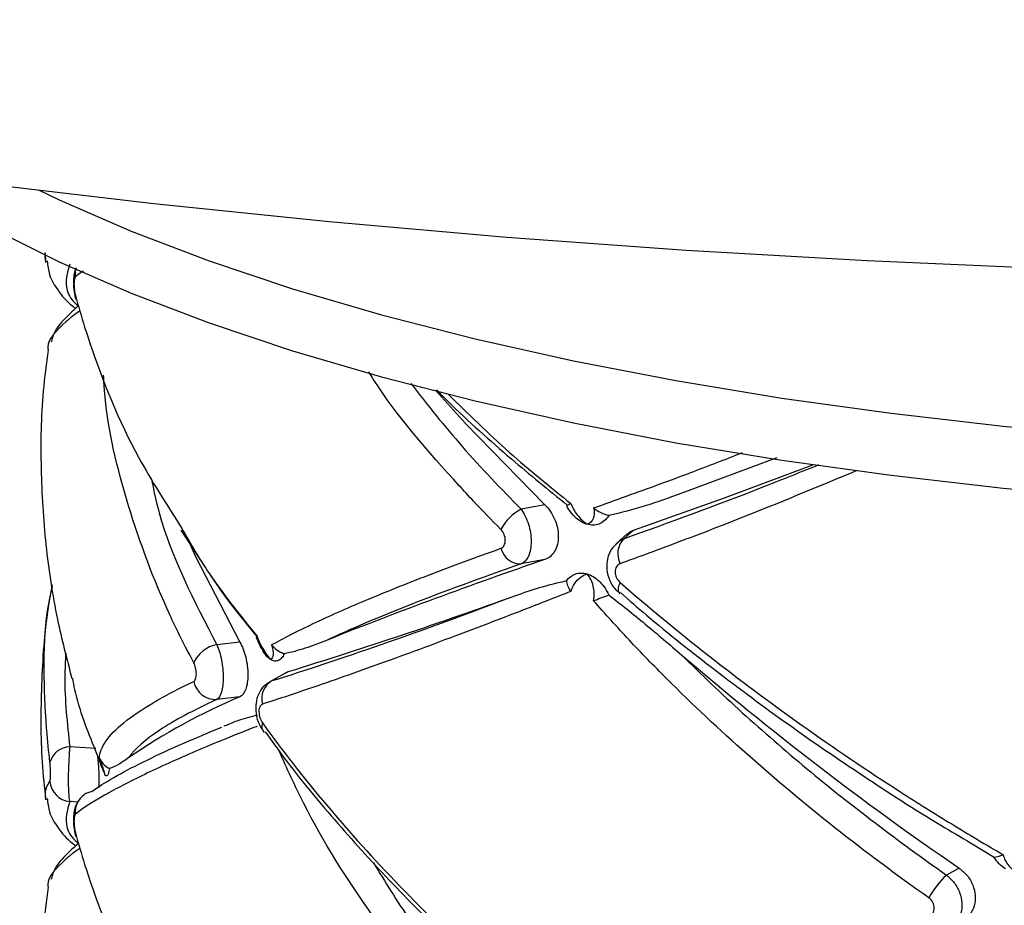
# Paper-space layout '_Dimétrica' of a CAD drawing. Header units: millimetres. Extents: x -479 to -79, y -521 to 177.
# Tile 10 of 20: x -348 to -303, y -211 to -171. Entities that reach past the tile are written whole.
import ezdxf

# ---------------------------------------------------------------- set-up
doc = ezdxf.new("R2010")
doc.units = ezdxf.units.MM

psp = doc.layouts.new('_Dimétrica')

# ---------------------------------------------------------------- linework, layer by layer
at = {"color": 7, "linetype": 'Continuous', "lineweight": 25}
for p, q in [((-346.524, -181.175), (-346.481, -181.614)), ((-346.484, -181.614), (-346.485, -181.571)), ((-313.128, -190.529), (-317.468, -192.137)), ((-323.714, -192.669), (-324.798, -192.872)), ((-340.328, -193.832), (-339.194, -195.539)), ((-319.965, -194), (-320.431, -194.411)), ((-319.672, -193.828), (-320.111, -194.216)), ((-323.714, -195.165), (-324.798, -195.367)), ((-320.324, -196.693), (-320.293, -196.712)), ((-337.628, -198.93), (-338.679, -199.053)), ((-335.505, -200.313), (-336.266, -200.741)), ((-335.417, -200.276), (-336.152, -200.688)), ((-335.5, -200.323), (-335.417, -200.276)), ((-336.262, -200.749), (-336.152, -200.688)), ((-337.628, -201.426), (-338.679, -201.548)), ((-338.209, -202.713), (-338.354, -202.771)), ((-346.484, -206.127), (-346.485, -206.085)), ((-303.211, -208.75), (-304.302, -208.102)), ((-304.818, -209.237), (-305.387, -209.556))]:
    psp.add_line(p, q, dxfattribs=at)
at = {"color": 8, "linetype": 'Continuous', "lineweight": 25}
for p, q in [((-344.207, -203.787), (-345.387, -203.712)), ((-345.03, -206.23), (-345.387, -206.208))]:
    psp.add_line(p, q, dxfattribs=at)
at = {"color": 7, "linetype": 'Continuous', "lineweight": 25, "flags": 128}
for points in [[(-393.76, -170.17), (-386.807, -171.728), (-379.665, -173.187), (-372.346, -174.545), (-364.862, -175.8), (-357.228, -176.949), (-349.456, -177.991), (-341.559, -178.923), (-333.553, -179.745), (-325.45, -180.453), (-317.266, -181.048), (-309.014, -181.529), (-300.708, -181.893), (-292.365, -182.142), (-283.997, -182.274), (-275.62, -182.289), (-267.249, -182.186), (-258.898, -181.968), (-250.581, -181.632)], [(-353.091, -177.519), (-351.558, -178.528), (-348.865, -180.088), (-345.872, -181.586), (-342.591, -183.015), (-339.037, -184.37), (-335.225, -185.644), (-331.171, -186.832), (-326.893, -187.93), (-322.408, -188.932), (-317.736, -189.834), (-312.898, -190.632), (-307.913, -191.323), (-302.803, -191.904), (-297.591, -192.372), (-292.297, -192.725), (-286.946, -192.963), (-281.559, -193.083), (-276.16, -193.085), (-270.773, -192.97), (-265.419, -192.738), (-260.123, -192.389), (-254.906, -191.926)], [(-346.791, -178.319), (-345.872, -178.757), (-342.591, -180.187), (-339.037, -181.541), (-335.225, -182.815), (-331.171, -184.004), (-326.893, -185.101), (-322.408, -186.103), (-317.736, -187.005), (-312.898, -187.803), (-307.913, -188.494), (-302.803, -189.075), (-297.591, -189.543), (-292.297, -189.897), (-286.946, -190.134), (-281.559, -190.254), (-276.16, -190.257), (-270.773, -190.142), (-265.419, -189.909), (-260.123, -189.561), (-254.906, -189.097)], [(-345.135, -183.117), (-345.135, -183.238), (-345.124, -183.293)], [(-328.697, -187.44), (-327.338, -188.955), (-323.714, -192.669)], [(-319.672, -193.828), (-315.515, -192.345), (-311.488, -190.84)], [(-339.914, -194.455), (-339.65, -195.023), (-337.628, -198.93)], [(-345.135, -207.63), (-345.135, -207.751), (-345.124, -207.806)]]:
    psp.add_lwpolyline(points, dxfattribs=at)
at = {"color": 8, "linetype": 'Continuous', "lineweight": 25, "flags": 128}
for points in [[(-345.135, -182.261), (-345.135, -182.085), (-345.11, -181.935)], [(-320.282, -196.211), (-320.335, -196.338), (-320.367, -196.453), (-320.377, -196.551), (-320.365, -196.629), (-320.331, -196.686), (-320.324, -196.693)]]:
    psp.add_lwpolyline(points, dxfattribs=at)
at = {"color": 7, "linetype": 'Continuous', "lineweight": 25}
for centre, radius, start, end in [((-323.885, -194.704), 2.047, 116.4845, 153.6545), ((-319.4, -194.905), 0.99, 135.9035, 207.0188), ((-324.803, -194.423), 0.945, 194.0396, 270.2945), ((-258.03, -387.869), 203.591, 108.82192, 111.81132), ((-404.259, 22.802), 233.458, 287.15023, 289.83464), ((-338.439, -200.447), 1.415, 99.7463, 155.9851), ((-221.953, -88.266), 146.631, 229.35307, 235.58889), ((-338.735, -200.535), 1.015, 190.9363, 273.1931), ((-335.684, -201.512), 0.948, 119.5524, 195.3074), ((-326.467, -227.849), 28.683, 112.8979, 124.4447), ((-336.197, -202.776), 0.431, 158.5629, 221.101), ((-345.374, -204.666), 0.954, 90.8141, 164.6875), ((-345.287, -205.204), 1.008, 183.7561, 264.326), ((-344.19, -206.671), 0.946, 102.1169, 124.6362), ((-302.59, -212.557), 4.102, 132.9906, 151.5216)]:
    psp.add_arc(centre, radius, start, end, dxfattribs=at)
at = {"color": 8, "linetype": 'Continuous', "lineweight": 25}
psp.add_arc((-344.175, -206.683), 0.965, 124.9659, 185.3745, dxfattribs=at)
for points, knots in [([(-346.485, -181.571), (-346.51, -181.444), (-346.535, -181.315), (-346.489, -181.193), (-346.488, -181.192)], [0, 0, 0, 0, 0.990891, 1, 1, 1, 1]), ([(-345.387, -181.695), (-345.509, -182.089), (-345.693, -182.685), (-345.304, -183.345), (-345.014, -183.587), (-344.996, -183.602)], [0, 0, 0, 0, 0.647185, 0.978313, 1, 1, 1, 1]), ([(-344.777, -182.011), (-344.824, -182.041), (-344.955, -182.127), (-345.065, -182.208), (-345.135, -182.261)], [0, 0, 0, 0, 0.355588, 1, 1, 1, 1]), ([(-339.732, -199.871), (-339.981, -199.396), (-340.356, -198.682), (-341.48, -196.315), (-342.816, -192.705), (-343.713, -189.017), (-343.83, -187.039), (-343.846, -186.761)], [0, 0, 0, 0, 0.111045, 0.166917, 0.548677, 0.936429, 1, 1, 1, 1]), ([(-325.72, -193.795), (-326.14, -193.367), (-326.788, -192.707), (-328.843, -190.461), (-330.579, -188.512), (-331.679, -186.709), (-331.748, -186.597)], [0, 0, 0, 0, 0.185951, 0.286239, 0.955554, 1, 1, 1, 1]), ([(-329.824, -187.139), (-329.064, -188.108), (-327.525, -190.068), (-325.714, -191.93), (-324.798, -192.872)], [0, 0, 0, 0, 0.494178, 1, 1, 1, 1]), ([(-328.131, -187.615), (-327.216, -188.516), (-325.474, -190.23), (-323.476, -191.844), (-322.528, -192.609)], [0, 0, 0, 0, 0.525578, 1, 1, 1, 1]), ([(-321.491, -192.812), (-320.495, -192.456), (-319.075, -191.947), (-316.824, -191.114), (-315.501, -190.601), (-314.695, -190.288)], [0, 0, 0, 0, 0.477847, 0.681656, 1, 1, 1, 1]), ([(-320.111, -194.216), (-318.036, -193.466), (-315.201, -192.442), (-312.053, -191.176), (-311.209, -190.836)], [0, 0, 0, 0, 0.73178, 1, 1, 1, 1]), ([(-309.482, -191.108), (-311.305, -191.866), (-314.284, -193.104), (-317.523, -194.34), (-319.299, -194.999), (-320.027, -195.262), (-320.282, -195.355)], [0, 0, 0, 0, 0.477198, 0.780198, 0.922989, 1, 1, 1, 1]), ([(-341.675, -191.448), (-341.563, -191.978), (-341.021, -194.547), (-339.715, -197.059), (-338.679, -199.053)], [0, 0, 0, 0, 0.2062137, 1, 1, 1, 1]), ([(-340.355, -193.624), (-339.956, -194.317), (-338.963, -196.037), (-337.639, -197.68), (-336.847, -198.661)], [0, 0, 0, 0, 0.4027986, 1, 1, 1, 1]), ([(-320.421, -194.427), (-320.385, -194.388), (-320.299, -194.294), (-320.181, -194.245), (-320.111, -194.216)], [0, 0, 0, 0, 0.413968, 1, 1, 1, 1]), ([(-345.573, -199.438), (-345.591, -199.795), (-345.666, -201.229), (-345.507, -202.648), (-345.387, -203.712)], [0, 0, 0, 0, 0.249211, 1, 1, 1, 1]), ([(-325.72, -218.309), (-326.14, -217.88), (-326.786, -217.219), (-328.851, -214.975), (-331.684, -211.45), (-334.328, -207.244), (-335.486, -204.682), (-335.85, -203.876)], [0, 0, 0, 0, 0.09539, 0.146835, 0.490182, 0.839609, 1, 1, 1, 1]), ([(-346.485, -206.085), (-346.498, -205.958), (-346.523, -205.732), (-346.41, -205.465), (-346.324, -205.321), (-346.294, -205.271)], [0, 0, 0, 0, 0.451611, 0.807865, 1, 1, 1, 1]), ([(-345.387, -206.208), (-345.509, -206.602), (-345.693, -207.198), (-345.304, -207.858), (-345.014, -208.1), (-344.996, -208.115)], [0, 0, 0, 0, 0.647185, 0.978313, 1, 1, 1, 1]), ([(-331.539, -208.987), (-331.007, -209.865), (-329.855, -211.766), (-327.513, -214.559), (-325.705, -216.441), (-324.798, -217.385)], [0, 0, 0, 0, 0.299766, 0.64875, 1, 1, 1, 1]), ([(-305.387, -209.556), (-305.263, -209.667), (-305.015, -209.89), (-304.774, -210.348), (-304.667, -210.835), (-304.711, -211.308), (-304.902, -211.705), (-305.112, -211.918), (-305.247, -211.983), (-305.258, -211.988)], [0, 0, 0, 0, 0.164855, 0.330053, 0.494743, 0.65878, 0.822524, 0.986436, 1, 1, 1, 1])]:
    psp.add_open_spline(points, degree=3, knots=knots, dxfattribs=at)
at = {"color": 7, "linetype": 'Continuous', "lineweight": 25}
for points, knots in [([(-346.417, -181.546), (-346.395, -181.758), (-346.343, -182.246), (-345.915, -182.928), (-345.517, -183.418), (-345.166, -183.674), (-345.112, -183.713)], [0, 0, 0, 0, 0.2461373, 0.5675916, 0.9330879, 1, 1, 1, 1]), ([(-345.104, -181.855), (-345.128, -181.919), (-345.189, -182.084), (-345.222, -182.368), (-345.218, -182.746), (-345.183, -183.077), (-345.132, -183.243), (-345.117, -183.291)], [0, 0, 0, 0, 0.1441715, 0.3649338, 0.6233538, 0.8897739, 1, 1, 1, 1]), ([(-345.135, -182.261), (-345.154, -182.274), (-345.169, -182.313), (-345.191, -182.431), (-345.197, -182.51), (-345.197, -182.686), (-345.191, -182.783), (-345.169, -182.964), (-345.154, -183.049), (-345.135, -183.117)], [0, 0, 0, 0, 0.25, 0.25, 0.5, 0.5, 0.75, 0.75, 1, 1, 1, 1]), ([(-345.135, -183.117), (-344.999, -183.599), (-344.789, -184.341), (-343.965, -186.817), (-342.74, -189.883), (-341.011, -192.595), (-340.355, -193.624)], [0, 0, 0, 0, 0.136308, 0.209822, 0.70045, 1, 1, 1, 1]), ([(-344.994, -183.599), (-345.259, -183.837), (-345.748, -184.276), (-346.146, -184.824), (-346.217, -185.179), (-346.232, -185.254)], [0, 0, 0, 0, 0.4827497, 0.8907219, 1, 1, 1, 1]), ([(-344.925, -183.832), (-345.009, -183.887), (-345.262, -184.053), (-345.919, -184.624), (-346.456, -185.193), (-346.381, -185.58), (-346.371, -185.631)], [0, 0, 0, 0, 0.081715, 0.245109, 0.900356, 1, 1, 1, 1]), ([(-346.374, -185.602), (-346.458, -186.228), (-346.698, -188.02), (-346.742, -191), (-346.526, -194.482), (-346.053, -197.69), (-345.526, -199.692), (-345.291, -200.585)], [0, 0, 0, 0, 0.125176, 0.358457, 0.588766, 0.816479, 1, 1, 1, 1]), ([(-328.659, -187.426), (-328.479, -187.607), (-327.412, -188.679), (-325.436, -190.445), (-323.551, -191.981), (-322.695, -192.679)], [0, 0, 0, 0, 0.099879, 0.591087, 1, 1, 1, 1]), ([(-317.468, -192.137), (-318.024, -192.347), (-318.578, -192.541), (-319.687, -192.886), (-320.241, -193.038), (-320.798, -193.153)], [0, 0, 0, 0, 0.5, 0.5, 1, 1, 1, 1]), ([(-323.714, -192.669), (-323.624, -192.756), (-323.541, -192.854), (-323.391, -193.073), (-323.325, -193.193), (-323.216, -193.443), (-323.173, -193.576), (-323.115, -193.841), (-323.1, -193.975), (-323.1, -194.363), (-323.16, -194.602), (-323.378, -194.973), (-323.534, -195.103), (-323.714, -195.165)], [0, 0, 0, 0, 0.125, 0.125, 0.25, 0.25, 0.375, 0.375, 0.5, 0.5, 0.75, 0.75, 1, 1, 1, 1]), ([(-322.528, -192.609), (-322.468, -192.785), (-322.364, -192.963), (-322.107, -193.289), (-321.953, -193.436), (-321.792, -193.556)], [0, 0, 0, 0, 0.5, 0.5, 1, 1, 1, 1]), ([(-324.798, -192.872), (-324.729, -192.965), (-324.666, -193.069), (-324.554, -193.298), (-324.505, -193.422), (-324.425, -193.677), (-324.393, -193.812), (-324.352, -194.076), (-324.341, -194.209), (-324.341, -194.592), (-324.384, -194.825), (-324.544, -195.187), (-324.66, -195.313), (-324.798, -195.367)], [0, 0, 0, 0, 0.125, 0.125, 0.25, 0.25, 0.375, 0.375, 0.5, 0.5, 0.75, 0.75, 1, 1, 1, 1]), ([(-321.491, -192.812), (-321.441, -193.002), (-321.452, -193.17), (-321.562, -193.424), (-321.663, -193.512), (-321.792, -193.556)], [0, 0, 0, 0, 0.5, 0.5, 1, 1, 1, 1]), ([(-321.491, -192.812), (-321.392, -192.891), (-321.282, -192.963), (-321.046, -193.082), (-320.924, -193.127), (-320.798, -193.153)], [0, 0, 0, 0, 0.5, 0.5, 1, 1, 1, 1]), ([(-320.798, -193.153), (-320.858, -193.257), (-320.929, -193.34), (-321.084, -193.469), (-321.165, -193.514), (-321.247, -193.545)], [0, 0, 0, 0, 0.5, 0.5, 1, 1, 1, 1]), ([(-321.792, -193.556), (-321.886, -193.529), (-321.98, -193.488), (-322.162, -193.379), (-322.25, -193.312), (-322.333, -193.232)], [0, 0, 0, 0, 0.5, 0.5, 1, 1, 1, 1]), ([(-321.247, -193.545), (-321.332, -193.576), (-321.42, -193.592), (-321.603, -193.596), (-321.698, -193.583), (-321.792, -193.556)], [0, 0, 0, 0, 0.5, 0.5, 1, 1, 1, 1]), ([(-325.72, -194.652), (-325.659, -194.63), (-325.609, -194.585), (-325.538, -194.458), (-325.519, -194.377), (-325.519, -194.2), (-325.538, -194.106), (-325.609, -193.934), (-325.659, -193.856), (-325.72, -193.795)], [0, 0, 0, 0, 0.25, 0.25, 0.5, 0.5, 0.75, 0.75, 1, 1, 1, 1]), ([(-319.953, -194.013), (-319.922, -193.979), (-319.844, -193.891), (-319.737, -193.852), (-319.672, -193.828)], [0, 0, 0, 0, 0.38818, 1, 1, 1, 1]), ([(-320.423, -194.426), (-320.513, -194.511), (-320.718, -194.704), (-320.878, -195.13), (-320.911, -195.63), (-320.765, -196.142), (-320.546, -196.514), (-320.354, -196.652), (-320.314, -196.681)], [0, 0, 0, 0, 0.145207, 0.330184, 0.519865, 0.722693, 0.942482, 1, 1, 1, 1]), ([(-336.181, -199.057), (-335.909, -198.905), (-335.614, -198.748), (-334.982, -198.425), (-334.642, -198.259), (-333.564, -197.748), (-332.763, -197.392), (-331.008, -196.654), (-330.05, -196.27), (-327.991, -195.478), (-326.889, -195.07), (-325.72, -194.652)], [0, 0, 0, 0, 0.125, 0.125, 0.25, 0.25, 0.5, 0.5, 0.75, 0.75, 1, 1, 1, 1]), ([(-324.798, -195.367), (-326.658, -196.015), (-328.326, -196.628), (-331.287, -197.79), (-332.58, -198.339), (-333.675, -198.852)], [0, 0, 0, 0, 0.5, 0.5, 1, 1, 1, 1]), ([(-320.282, -195.355), (-320.349, -195.379), (-320.406, -195.426), (-320.484, -195.556), (-320.506, -195.639), (-320.505, -195.815), (-320.484, -195.909), (-320.405, -196.077), (-320.349, -196.153), (-320.282, -196.211)], [0, 0, 0, 0, 0.25, 0.25, 0.5, 0.5, 0.75, 0.75, 1, 1, 1, 1]), ([(-339.033, -195.782), (-338.898, -195.988), (-338.25, -196.98), (-337.466, -197.935), (-336.845, -198.693)], [0, 0, 0, 0, 0.207514, 1, 1, 1, 1]), ([(-322.528, -196.619), (-322.468, -196.421), (-322.364, -196.248), (-322.106, -195.974), (-321.953, -195.876), (-321.792, -195.819)], [0, 0, 0, 0, 0.5, 0.5, 1, 1, 1, 1]), ([(-322.333, -195.828), (-322.249, -195.798), (-322.162, -195.782), (-321.981, -195.779), (-321.886, -195.792), (-321.792, -195.819)], [0, 0, 0, 0, 0.5, 0.5, 1, 1, 1, 1]), ([(-321.491, -197.046), (-321.441, -196.822), (-321.452, -196.586), (-321.562, -196.16), (-321.663, -195.969), (-321.792, -195.819)], [0, 0, 0, 0, 0.5, 0.5, 1, 1, 1, 1]), ([(-321.792, -195.819), (-321.698, -195.846), (-321.604, -195.887), (-321.42, -195.995), (-321.332, -196.061), (-321.247, -196.14)], [0, 0, 0, 0, 0.5, 0.5, 1, 1, 1, 1]), ([(-325.045, -196.807), (-324.673, -196.674), (-324.295, -196.548), (-323.52, -196.317), (-323.124, -196.211), (-322.717, -196.127)], [0, 0, 0, 0, 0.5, 0.5, 1, 1, 1, 1]), ([(-321.247, -196.14), (-321.165, -196.217), (-321.084, -196.307), (-320.929, -196.522), (-320.858, -196.645), (-320.798, -196.782)], [0, 0, 0, 0, 0.5, 0.5, 1, 1, 1, 1]), ([(-320.282, -196.211), (-318.983, -197.339), (-317.632, -198.454), (-314.86, -200.629), (-313.436, -201.692), (-310.515, -203.768), (-309.017, -204.782), (-306.713, -206.263), (-305.934, -206.751), (-304.373, -207.705), (-303.589, -208.172), (-302.801, -208.629)], [0, 0, 0, 0, 0.25, 0.25, 0.5, 0.5, 0.75, 0.75, 0.875, 0.875, 1, 1, 1, 1]), ([(-346.193, -196.326), (-346.257, -196.666), (-346.541, -198.171), (-346.702, -200.879), (-346.739, -203.819), (-346.545, -205.555), (-346.481, -206.127)], [0, 0, 0, 0, 0.105477, 0.467532, 0.824583, 1, 1, 1, 1]), ([(-346.294, -204.414), (-346.348, -203.928), (-346.432, -203.179), (-346.576, -200.666), (-346.648, -198.462), (-346.218, -196.542), (-346.184, -196.389)], [0, 0, 0, 0, 0.183508, 0.282478, 0.942999, 1, 1, 1, 1]), ([(-322.528, -196.619), (-323.231, -196.896), (-323.923, -197.166), (-325.284, -197.694), (-325.954, -197.952), (-327.915, -198.699), (-329.158, -199.163), (-331.516, -200.025), (-332.633, -200.423), (-334.721, -201.146), (-335.697, -201.473), (-336.598, -201.763)], [0, 0, 0, 0, 0.125, 0.125, 0.25, 0.25, 0.5, 0.5, 0.75, 0.75, 1, 1, 1, 1]), ([(-320.264, -196.676), (-319.872, -197.018), (-318.487, -198.225), (-315.934, -200.237), (-312.633, -202.695), (-309.197, -205.046), (-306.411, -206.847), (-304.747, -207.818), (-304.291, -208.083)], [0, 0, 0, 0, 0.083107, 0.293672, 0.503842, 0.713215, 0.92145, 1, 1, 1, 1]), ([(-336.152, -200.688), (-334.663, -200.227), (-332.993, -199.673), (-329.295, -198.381), (-327.267, -197.644), (-325.045, -196.807)], [0, 0, 0, 0, 0.5, 0.5, 1, 1, 1, 1]), ([(-306.195, -210.601), (-307.667, -209.562), (-309.102, -208.491), (-311.863, -206.309), (-313.193, -205.197), (-315.751, -202.93), (-316.98, -201.776), (-318.745, -200.011), (-319.318, -199.419), (-320.43, -198.234), (-320.968, -197.64), (-321.491, -197.046)], [0, 0, 0, 0, 0.25, 0.25, 0.5, 0.5, 0.75, 0.75, 0.875, 0.875, 1, 1, 1, 1]), ([(-320.798, -196.782), (-320.241, -197.205), (-319.687, -197.653), (-318.578, -198.571), (-318.024, -199.042), (-317.468, -199.521)], [0, 0, 0, 0, 0.5, 0.5, 1, 1, 1, 1]), ([(-337.628, -198.93), (-337.574, -199.026), (-337.524, -199.133), (-337.434, -199.366), (-337.395, -199.493), (-337.331, -199.751), (-337.306, -199.887), (-337.272, -200.154), (-337.263, -200.288), (-337.263, -200.671), (-337.298, -200.902), (-337.427, -201.256), (-337.519, -201.377), (-337.628, -201.426)], [0, 0, 0, 0, 0.125, 0.125, 0.25, 0.25, 0.375, 0.375, 0.5, 0.5, 0.75, 0.75, 1, 1, 1, 1]), ([(-336.847, -198.661), (-336.848, -198.661), (-336.88, -198.684), (-336.882, -198.7), (-336.883, -198.715)], [0, 0, 0, 0, 0.019371, 1, 1, 1, 1]), ([(-336.879, -198.713), (-336.817, -198.877), (-336.724, -199.121), (-336.575, -199.331), (-336.526, -199.4)], [0, 0, 0, 0, 0.674912, 1, 1, 1, 1]), ([(-336.847, -198.661), (-336.785, -198.847), (-336.69, -199.045), (-336.472, -199.416), (-336.349, -199.588), (-336.225, -199.73)], [0, 0, 0, 0, 0.5, 0.5, 1, 1, 1, 1]), ([(-333.675, -198.852), (-334.003, -198.985), (-334.328, -199.107), (-334.97, -199.315), (-335.288, -199.403), (-335.604, -199.461)], [0, 0, 0, 0, 0.5, 0.5, 1, 1, 1, 1]), ([(-338.679, -199.053), (-338.635, -199.15), (-338.595, -199.258), (-338.523, -199.495), (-338.492, -199.622), (-338.441, -199.882), (-338.421, -200.019), (-338.395, -200.285), (-338.388, -200.419), (-338.388, -200.801), (-338.415, -201.032), (-338.517, -201.383), (-338.591, -201.502), (-338.679, -201.548)], [0, 0, 0, 0, 0.125, 0.125, 0.25, 0.25, 0.375, 0.375, 0.5, 0.5, 0.75, 0.75, 1, 1, 1, 1]), ([(-336.225, -199.73), (-336.284, -199.695), (-336.344, -199.645), (-336.46, -199.52), (-336.515, -199.445), (-336.567, -199.358)], [0, 0, 0, 0, 0.5, 0.5, 1, 1, 1, 1]), ([(-336.181, -199.057), (-336.127, -199.238), (-336.106, -199.392), (-336.124, -199.623), (-336.163, -199.698), (-336.225, -199.73)], [0, 0, 0, 0, 0.5, 0.5, 1, 1, 1, 1]), ([(-339.732, -200.728), (-339.696, -200.711), (-339.666, -200.669), (-339.625, -200.547), (-339.614, -200.468), (-339.614, -200.293), (-339.625, -200.198), (-339.666, -200.021), (-339.696, -199.938), (-339.732, -199.871)], [0, 0, 0, 0, 0.25, 0.25, 0.5, 0.5, 0.75, 0.75, 1, 1, 1, 1]), ([(-335.876, -199.769), (-335.931, -199.792), (-335.987, -199.8), (-336.104, -199.788), (-336.165, -199.766), (-336.225, -199.73)], [0, 0, 0, 0, 0.5, 0.5, 1, 1, 1, 1]), ([(-335.604, -199.461), (-335.638, -199.539), (-335.679, -199.603), (-335.77, -199.707), (-335.821, -199.745), (-335.876, -199.769)], [0, 0, 0, 0, 0.5, 0.5, 1, 1, 1, 1]), ([(-317.468, -199.521), (-315.685, -201.301), (-313.785, -203.026), (-309.757, -206.371), (-307.63, -207.991), (-305.387, -209.556)], [0, 0, 0, 0, 0.5, 0.5, 1, 1, 1, 1]), ([(-345.27, -200.579), (-345.238, -200.751), (-345.037, -201.852), (-344.596, -202.944), (-344.224, -203.866)], [0, 0, 0, 0, 0.15581, 1, 1, 1, 1]), ([(-344.037, -204.218), (-344.028, -203.977), (-343.932, -203.722), (-343.561, -203.184), (-343.286, -202.902), (-342.565, -202.317), (-342.117, -202.013), (-341.05, -201.384), (-340.432, -201.06), (-339.732, -200.728)], [0, 0, 0, 0, 0.25, 0.25, 0.5, 0.5, 0.75, 0.75, 1, 1, 1, 1]), ([(-336.258, -200.756), (-336.345, -200.805), (-336.545, -200.92), (-336.756, -201.225), (-336.896, -201.614), (-336.92, -202.077), (-336.82, -202.583), (-336.641, -202.87), (-336.552, -203.013)], [0, 0, 0, 0, 0.116459, 0.268374, 0.425268, 0.60357, 0.803165, 1, 1, 1, 1]), ([(-338.679, -201.548), (-339.749, -202.039), (-340.615, -202.504), (-341.953, -203.387), (-342.424, -203.803), (-342.691, -204.194)], [0, 0, 0, 0, 0.5, 0.5, 1, 1, 1, 1]), ([(-336.598, -201.763), (-336.644, -201.777), (-336.685, -201.815), (-336.743, -201.935), (-336.759, -202.015), (-336.759, -202.197), (-336.742, -202.296), (-336.685, -202.474), (-336.644, -202.555), (-336.598, -202.619)], [0, 0, 0, 0, 0.25, 0.25, 0.5, 0.5, 0.75, 0.75, 1, 1, 1, 1]), ([(-338.21, -202.709), (-338.037, -202.633), (-337.604, -202.441), (-337.118, -202.327), (-336.826, -202.259)], [0, 0, 0, 0, 0.400223, 1, 1, 1, 1]), ([(-336.847, -202.775), (-337.348, -202.97), (-337.831, -203.162), (-338.763, -203.541), (-339.212, -203.728), (-340.498, -204.277), (-341.275, -204.628), (-342.663, -205.298), (-343.276, -205.618), (-344.333, -206.222), (-344.777, -206.507), (-345.135, -206.774)], [0, 0, 0, 0, 0.125, 0.125, 0.25, 0.25, 0.5, 0.5, 0.75, 0.75, 1, 1, 1, 1]), ([(-344.388, -205.746), (-343.819, -205.34), (-343.039, -204.892), (-341.065, -203.915), (-339.871, -203.385), (-338.458, -202.812)], [0, 0, 0, 0, 0.5, 0.5, 1, 1, 1, 1]), ([(-336.598, -202.619), (-335.694, -203.875), (-334.712, -205.132), (-332.623, -207.613), (-331.514, -208.839), (-329.166, -211.263), (-327.927, -212.461), (-325.967, -214.236), (-325.295, -214.826), (-323.928, -215.987), (-323.234, -216.559), (-322.528, -217.122)], [0, 0, 0, 0, 0.25, 0.25, 0.5, 0.5, 0.75, 0.75, 0.875, 0.875, 1, 1, 1, 1]), ([(-336.471, -203.018), (-336.186, -203.419), (-335.229, -204.762), (-333.349, -207.027), (-330.86, -209.789), (-328.154, -212.482), (-325.444, -214.96), (-323.554, -216.495), (-322.695, -217.192)], [0, 0, 0, 0, 0.081862, 0.274236, 0.465541, 0.655375, 0.843442, 1, 1, 1, 1]), ([(-345.387, -203.712), (-345.398, -203.813), (-345.407, -203.923), (-345.425, -204.163), (-345.432, -204.293), (-345.445, -204.556), (-345.449, -204.694), (-345.456, -204.962), (-345.458, -205.096), (-345.458, -205.479), (-345.451, -205.708), (-345.426, -206.053), (-345.408, -206.167), (-345.387, -206.208)], [0, 0, 0, 0, 0.125, 0.125, 0.25, 0.25, 0.375, 0.375, 0.5, 0.5, 0.75, 0.75, 1, 1, 1, 1]), ([(-344.224, -203.866), (-344.156, -204.057), (-344.082, -204.257), (-343.936, -204.632), (-343.865, -204.806), (-343.802, -204.954)], [0, 0, 0, 0, 0.5, 0.5, 1, 1, 1, 1]), ([(-344.123, -204.142), (-344.12, -204.167), (-344.099, -204.335), (-344.073, -204.719), (-344.055, -205.193), (-344.062, -205.45), (-344.065, -205.56)], [0, 0, 0, 0, 0.06363, 0.414017, 0.751438, 1, 1, 1, 1]), ([(-344.037, -204.218), (-343.967, -204.422), (-343.909, -204.595), (-343.828, -204.847), (-343.806, -204.925), (-343.802, -204.954)], [0, 0, 0, 0, 0.5, 0.5, 1, 1, 1, 1]), ([(-344.037, -204.218), (-343.998, -204.313), (-343.94, -204.406), (-343.785, -204.572), (-343.691, -204.643), (-343.581, -204.698)], [0, 0, 0, 0, 0.5, 0.5, 1, 1, 1, 1]), ([(-342.691, -204.194), (-342.857, -204.316), (-343.015, -204.424), (-343.312, -204.598), (-343.451, -204.666), (-343.581, -204.698)], [0, 0, 0, 0, 0.5, 0.5, 1, 1, 1, 1]), ([(-346.294, -205.271), (-346.285, -205.257), (-346.278, -205.219), (-346.268, -205.102), (-346.265, -205.023), (-346.265, -204.847), (-346.268, -204.749), (-346.278, -204.568), (-346.285, -204.483), (-346.294, -204.414)], [0, 0, 0, 0, 0.25, 0.25, 0.5, 0.5, 0.75, 0.75, 1, 1, 1, 1]), ([(-343.581, -204.698), (-343.595, -204.793), (-343.611, -204.865), (-343.647, -204.972), (-343.665, -205.005), (-343.683, -205.023)], [0, 0, 0, 0, 0.5, 0.5, 1, 1, 1, 1]), ([(-343.683, -205.023), (-343.702, -205.041), (-343.722, -205.044), (-343.762, -205.021), (-343.782, -204.994), (-343.802, -204.954)], [0, 0, 0, 0, 0.5, 0.5, 1, 1, 1, 1]), ([(-346.417, -206.059), (-346.395, -206.271), (-346.343, -206.759), (-345.915, -207.441), (-345.517, -207.931), (-345.166, -208.187), (-345.112, -208.226)], [0, 0, 0, 0, 0.246137, 0.567592, 0.933088, 1, 1, 1, 1]), ([(-344.866, -206.021), (-344.901, -206.053), (-344.998, -206.144), (-345.1, -206.336), (-345.184, -206.586), (-345.223, -206.881), (-345.218, -207.259), (-345.183, -207.59), (-345.132, -207.756), (-345.117, -207.804)], [0, 0, 0, 0, 0.072855, 0.20409, 0.334113, 0.505879, 0.706946, 0.914237, 1, 1, 1, 1]), ([(-345.135, -206.774), (-345.154, -206.787), (-345.169, -206.826), (-345.191, -206.944), (-345.197, -207.023), (-345.197, -207.199), (-345.191, -207.296), (-345.169, -207.477), (-345.154, -207.562), (-345.135, -207.63)], [0, 0, 0, 0, 0.25, 0.25, 0.5, 0.5, 0.75, 0.75, 1, 1, 1, 1]), ([(-345.135, -207.63), (-344.999, -208.112), (-344.789, -208.854), (-343.965, -211.33), (-342.74, -214.396), (-341.011, -217.108), (-340.355, -218.137)], [0, 0, 0, 0, 0.136308, 0.209822, 0.70045, 1, 1, 1, 1]), ([(-344.925, -208.345), (-345.009, -208.4), (-345.262, -208.566), (-345.919, -209.137), (-346.456, -209.706), (-346.381, -210.093), (-346.371, -210.144)], [0, 0, 0, 0, 0.081715, 0.245109, 0.900356, 1, 1, 1, 1]), ([(-344.996, -208.115), (-345.261, -208.352), (-345.749, -208.79), (-346.146, -209.337), (-346.217, -209.692), (-346.232, -209.767)], [0, 0, 0, 0, 0.481847, 0.890531, 1, 1, 1, 1]), ([(-302.706, -209.281), (-302.808, -209.212), (-302.902, -209.133), (-303.071, -208.955), (-303.147, -208.856), (-303.211, -208.75)], [0, 0, 0, 0, 0.5, 0.5, 1, 1, 1, 1]), ([(-302.801, -208.629), (-302.769, -208.803), (-302.676, -208.979), (-302.41, -209.291), (-302.237, -209.427), (-302.047, -209.531)], [0, 0, 0, 0, 0.5, 0.5, 1, 1, 1, 1]), ([(-304.818, -209.237), (-304.687, -209.344), (-304.426, -209.559), (-304.17, -210.01), (-304.057, -210.493), (-304.104, -210.968), (-304.306, -211.37), (-304.528, -211.59), (-304.671, -211.659), (-304.682, -211.665)], [0, 0, 0, 0, 0.165499, 0.331041, 0.495498, 0.65868, 0.82158, 0.985357, 1, 1, 1, 1]), ([(-346.374, -210.115), (-346.458, -210.741), (-346.698, -212.533), (-346.742, -215.513), (-346.526, -218.995), (-346.053, -222.204), (-345.526, -224.205), (-345.291, -225.098)], [0, 0, 0, 0, 0.125176, 0.358457, 0.588766, 0.816479, 1, 1, 1, 1]), ([(-306.195, -211.457), (-306.12, -211.427), (-306.058, -211.373), (-305.972, -211.236), (-305.949, -211.153), (-305.949, -210.979), (-305.972, -210.888), (-306.058, -210.725), (-306.12, -210.654), (-306.195, -210.601)], [0, 0, 0, 0, 0.25, 0.25, 0.5, 0.5, 0.75, 0.75, 1, 1, 1, 1])]:
    psp.add_open_spline(points, degree=3, knots=knots, dxfattribs=at)
for points in [[(-322.528, -192.609), (-322.648, -192.672), (-322.716, -192.713), (-322.717, -192.706)], [(-322.333, -193.232), (-322.471, -193.101), (-322.607, -192.926), (-322.717, -192.706)], [(-322.717, -196.127), (-322.606, -195.972), (-322.471, -195.878), (-322.333, -195.828)], [(-322.528, -196.619), (-322.648, -196.45), (-322.716, -196.271), (-322.717, -196.127)], [(-321.491, -197.046), (-321.293, -196.965), (-321.05, -196.863), (-320.798, -196.782)], [(-336.181, -199.057), (-336.041, -199.227), (-335.84, -199.378), (-335.604, -199.461)], [(-302.801, -208.629), (-302.983, -208.707), (-303.129, -208.758), (-303.211, -208.75)]]:
    psp.add_open_spline(points, degree=3, dxfattribs=at)

doc.saveas('drawing.dxf')
